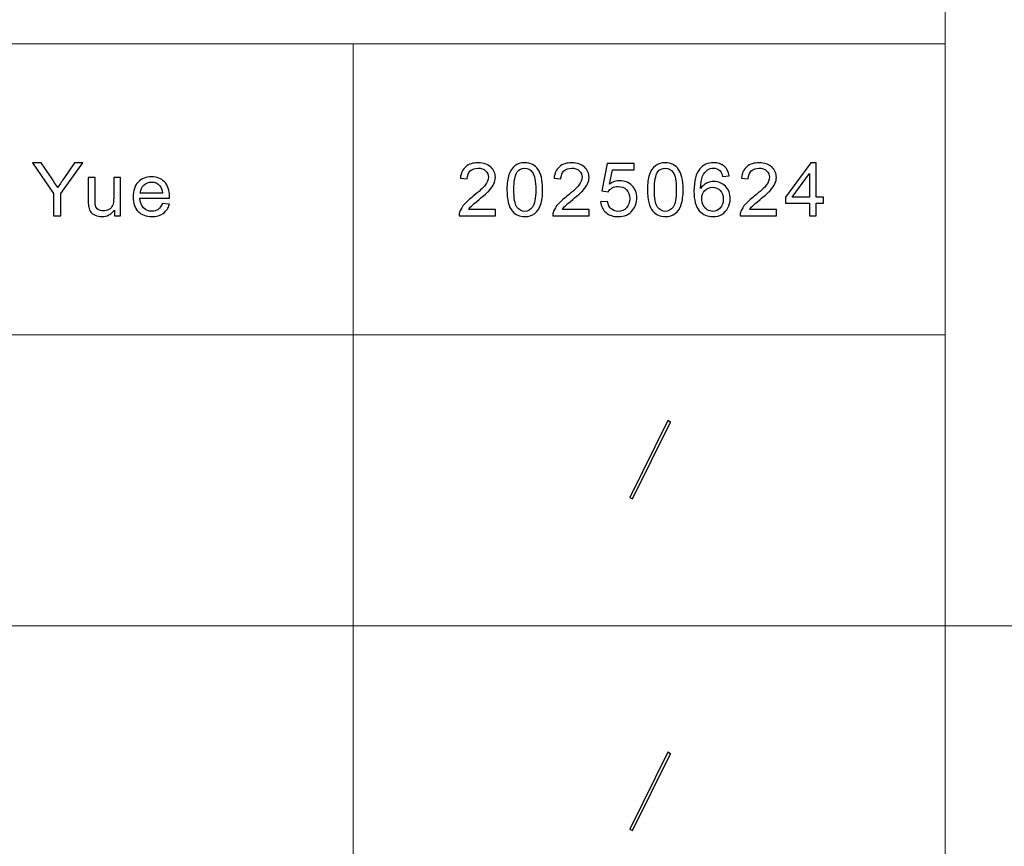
# Model space of a CAD drawing. Header units: millimetres. Extents: x -594 to 595, y -419 to 422.
# Tile 101 of 124: x 322 to 389, y -368 to -312. Entities that reach past the tile are written whole.
import ezdxf

# ---------------------------------------------------------------- set-up
doc = ezdxf.new("R2010")
doc.units = ezdxf.units.MM
doc.header["$MEASUREMENT"] = 0
doc.layers.add('layer 1', color=7, linetype='Continuous')

msp = doc.modelspace()

# ---------------------------------------------------------------- linework, layer by layer
at = {"layer": 'layer 1', "color": 5, "lineweight": 9}
for points in [[(384.7014, -254.9936), (384.7014, -254.9936), (384.7014, -392.7155), (384.7014, -392.7155)], [(384.7014, -353.3664), (384.7014, -353.3664), (568.1284, -353.3664), (568.1284, -353.3664)]]:
    msp.add_open_spline(points, degree=3, dxfattribs=at)
at = {"layer": 'layer 1', "lineweight": 9}
for points in [[(170.7034, -314.0173), (170.7034, -314.0173), (384.7014, -314.0173), (384.7014, -314.0173)], [(344.6773, -314.0173), (344.6773, -314.0173), (344.6773, -373.0409), (344.6773, -373.0409)], [(170.7034, -333.6918), (170.7034, -333.6918), (384.7014, -333.6918), (384.7014, -333.6918)], [(151.5964, -353.3664), (151.5964, -353.3664), (384.7014, -353.3664), (384.7014, -353.3664)]]:
    msp.add_open_spline(points, degree=3, dxfattribs=at)
at = {"layer": 'layer 1', "color": 250}
for points, knots in [([(324.4367, -325.6351), (324.4367, -325.6351), (324.4367, -324.123), (324.4367, -324.123), (324.4367, -324.123), (324.4367, -324.123), (323.0081, -322.0659), (323.0081, -322.0659), (323.0081, -322.0659), (323.0081, -322.0659), (323.5982, -322.0659), (323.5982, -322.0659), (323.5982, -322.0659), (323.5982, -322.0659), (324.3306, -323.146), (324.3306, -323.146), (324.3306, -323.146), (324.4668, -323.3462), (324.5937, -323.5464), (324.7093, -323.7467), (324.7093, -323.7467), (324.8222, -323.5597), (324.9594, -323.3504), (325.119, -323.1177), (325.119, -323.1177), (325.119, -323.1177), (325.8368, -322.0659), (325.8368, -322.0659), (325.8368, -322.0659), (325.8368, -322.0659), (326.4087, -322.0659), (326.4087, -322.0659), (326.4087, -322.0659), (326.4087, -322.0659), (324.9284, -324.123), (324.9284, -324.123), (324.9284, -324.123), (324.9284, -324.123), (324.9284, -325.6351), (324.9284, -325.6351), (324.9284, -325.6351), (324.9284, -325.6351), (324.4367, -325.6351), (324.4367, -325.6351)], [0, 0, 0, 0, 0.0833333, 0.0833333, 0.0833333, 0.0833333, 0.1666667, 0.1666667, 0.1666667, 0.1666667, 0.25, 0.25, 0.25, 0.25, 0.3333333, 0.3333333, 0.3333333, 0.3333333, 0.4166667, 0.4166667, 0.4166667, 0.4166667, 0.5, 0.5, 0.5, 0.5, 0.5833333, 0.5833333, 0.5833333, 0.5833333, 0.6666667, 0.6666667, 0.6666667, 0.6666667, 0.75, 0.75, 0.75, 0.75, 0.8333333, 0.8333333, 0.8333333, 0.8333333, 1, 1, 1, 1]), ([(354.3015, -325.2164), (354.3015, -325.2164), (354.3015, -325.6351), (354.3015, -325.6351), (354.3015, -325.6351), (354.3015, -325.6351), (351.8482, -325.6351), (351.8482, -325.6351), (351.8482, -325.6351), (351.8447, -325.5296), (351.8629, -325.4282), (351.9017, -325.3302), (351.9017, -325.3302), (351.9646, -325.1698), (352.0655, -325.0112), (352.2045, -324.8558), (352.2045, -324.8558), (352.3434, -324.7004), (352.5417, -324.521), (352.7997, -324.3174), (352.7997, -324.3174), (353.2008, -323.9992), (353.4734, -323.7475), (353.6157, -323.5614), (353.6157, -323.5614), (353.7589, -323.3753), (353.8305, -323.1991), (353.8305, -323.033), (353.8305, -323.033), (353.8305, -322.8593), (353.7659, -322.7131), (353.6364, -322.5935), (353.6364, -322.5935), (353.507, -322.4747), (353.338, -322.4149), (353.1301, -322.4149), (353.1301, -322.4149), (352.9101, -322.4149), (352.7341, -322.478), (352.6021, -322.6043), (352.6021, -322.6043), (352.4702, -322.7297), (352.4037, -322.9042), (352.4019, -323.1277), (352.4019, -323.1277), (352.4019, -323.1277), (351.9362, -323.0828), (351.9362, -323.0828), (351.9362, -323.0828), (351.968, -322.7472), (352.0889, -322.4913), (352.2976, -322.3152), (352.2976, -322.3152), (352.5072, -322.139), (352.7876, -322.051), (353.1404, -322.051), (353.1404, -322.051), (353.4958, -322.051), (353.7779, -322.1457), (353.9849, -322.3359), (353.9849, -322.3359), (354.1928, -322.5262), (354.2963, -322.7621), (354.2963, -323.043), (354.2963, -323.043), (354.2963, -323.1859), (354.2661, -323.3263), (354.205, -323.4642), (354.205, -323.4642), (354.1445, -323.6029), (354.0436, -323.7483), (353.903, -323.9012), (353.903, -323.9012), (353.7615, -324.0532), (353.5278, -324.2634), (353.2016, -324.5293), (353.2016, -324.5293), (352.9282, -324.7503), (352.7523, -324.8998), (352.6746, -324.9788), (352.6746, -324.9788), (352.5969, -325.0577), (352.5331, -325.1366), (352.4822, -325.2164), (352.4822, -325.2164), (352.4822, -325.2164), (354.3015, -325.2164), (354.3015, -325.2164)], [0, 0, 0, 0, 0.0434783, 0.0434783, 0.0434783, 0.0434783, 0.0869565, 0.0869565, 0.0869565, 0.0869565, 0.1304348, 0.1304348, 0.1304348, 0.1304348, 0.173913, 0.173913, 0.173913, 0.173913, 0.2173913, 0.2173913, 0.2173913, 0.2173913, 0.2608696, 0.2608696, 0.2608696, 0.2608696, 0.3043478, 0.3043478, 0.3043478, 0.3043478, 0.3478261, 0.3478261, 0.3478261, 0.3478261, 0.3913043, 0.3913043, 0.3913043, 0.3913043, 0.4347826, 0.4347826, 0.4347826, 0.4347826, 0.4782609, 0.4782609, 0.4782609, 0.4782609, 0.5217391, 0.5217391, 0.5217391, 0.5217391, 0.5652174, 0.5652174, 0.5652174, 0.5652174, 0.6086957, 0.6086957, 0.6086957, 0.6086957, 0.6521739, 0.6521739, 0.6521739, 0.6521739, 0.6956522, 0.6956522, 0.6956522, 0.6956522, 0.7391304, 0.7391304, 0.7391304, 0.7391304, 0.7826087, 0.7826087, 0.7826087, 0.7826087, 0.826087, 0.826087, 0.826087, 0.826087, 0.8695652, 0.8695652, 0.8695652, 0.8695652, 0.9130435, 0.9130435, 0.9130435, 0.9130435, 1, 1, 1, 1]), ([(355.0817, -323.8738), (355.0817, -323.4525), (355.1266, -323.1119), (355.2163, -322.8544), (355.2163, -322.8544), (355.3068, -322.596), (355.4405, -322.3974), (355.6182, -322.2587), (355.6182, -322.2587), (355.7951, -322.1199), (356.0185, -322.051), (356.2876, -322.051), (356.2876, -322.051), (356.486, -322.051), (356.6603, -322.0892), (356.8113, -322.1664), (356.8113, -322.1664), (356.9613, -322.2437), (357.0856, -322.355), (357.1822, -322.5004), (357.1822, -322.5004), (357.2788, -322.645), (357.3547, -322.822), (357.4099, -323.0305), (357.4099, -323.0305), (357.4659, -323.239), (357.4936, -323.5207), (357.4936, -323.8738), (357.4936, -323.8738), (357.4936, -324.2925), (357.4487, -324.6315), (357.3599, -324.889), (357.3599, -324.889), (357.2711, -325.1474), (357.1373, -325.346), (356.9597, -325.4856), (356.9597, -325.4856), (356.7827, -325.6251), (356.5585, -325.6949), (356.2876, -325.6949), (356.2876, -325.6949), (355.9313, -325.6949), (355.651, -325.5728), (355.4474, -325.3277), (355.4474, -325.3277), (355.2033, -325.0286), (355.0817, -324.5442), (355.0817, -323.8738)], [0, 0, 0, 0, 0.0769231, 0.0769231, 0.0769231, 0.0769231, 0.1538462, 0.1538462, 0.1538462, 0.1538462, 0.2307692, 0.2307692, 0.2307692, 0.2307692, 0.3076923, 0.3076923, 0.3076923, 0.3076923, 0.3846154, 0.3846154, 0.3846154, 0.3846154, 0.4615385, 0.4615385, 0.4615385, 0.4615385, 0.5384615, 0.5384615, 0.5384615, 0.5384615, 0.6153846, 0.6153846, 0.6153846, 0.6153846, 0.6923077, 0.6923077, 0.6923077, 0.6923077, 0.7692308, 0.7692308, 0.7692308, 0.7692308, 0.8461538, 0.8461538, 0.8461538, 0.8461538, 1, 1, 1, 1]), ([(360.6339, -325.2164), (360.6339, -325.2164), (360.6339, -325.6351), (360.6339, -325.6351), (360.6339, -325.6351), (360.6339, -325.6351), (358.1806, -325.6351), (358.1806, -325.6351), (358.1806, -325.6351), (358.1771, -325.5296), (358.1952, -325.4282), (358.2341, -325.3302), (358.2341, -325.3302), (358.297, -325.1698), (358.3979, -325.0112), (358.5368, -324.8558), (358.5368, -324.8558), (358.6758, -324.7004), (358.8741, -324.521), (359.1321, -324.3174), (359.1321, -324.3174), (359.5332, -323.9992), (359.8058, -323.7475), (359.9481, -323.5614), (359.9481, -323.5614), (360.0913, -323.3753), (360.1629, -323.1991), (360.1629, -323.033), (360.1629, -323.033), (360.1629, -322.8593), (360.0982, -322.7131), (359.9688, -322.5935), (359.9688, -322.5935), (359.8394, -322.4747), (359.6704, -322.4149), (359.4625, -322.4149), (359.4625, -322.4149), (359.2425, -322.4149), (359.0665, -322.478), (358.9345, -322.6043), (358.9345, -322.6043), (358.8025, -322.7297), (358.7361, -322.9042), (358.7343, -323.1277), (358.7343, -323.1277), (358.7343, -323.1277), (358.2686, -323.0828), (358.2686, -323.0828), (358.2686, -323.0828), (358.3004, -322.7472), (358.4213, -322.4913), (358.63, -322.3152), (358.63, -322.3152), (358.8396, -322.139), (359.12, -322.051), (359.4728, -322.051), (359.4728, -322.051), (359.8282, -322.051), (360.1103, -322.1457), (360.3173, -322.3359), (360.3173, -322.3359), (360.5252, -322.5262), (360.6287, -322.7621), (360.6287, -323.043), (360.6287, -323.043), (360.6287, -323.1859), (360.5985, -323.3263), (360.5373, -323.4642), (360.5373, -323.4642), (360.4769, -323.6029), (360.376, -323.7483), (360.2354, -323.9012), (360.2354, -323.9012), (360.0939, -324.0532), (359.8602, -324.2634), (359.534, -324.5293), (359.534, -324.5293), (359.2605, -324.7503), (359.0847, -324.8998), (359.007, -324.9788), (359.007, -324.9788), (358.9293, -325.0577), (358.8655, -325.1366), (358.8146, -325.2164), (358.8146, -325.2164), (358.8146, -325.2164), (360.6339, -325.2164), (360.6339, -325.2164)], [0, 0, 0, 0, 0.0434783, 0.0434783, 0.0434783, 0.0434783, 0.0869565, 0.0869565, 0.0869565, 0.0869565, 0.1304348, 0.1304348, 0.1304348, 0.1304348, 0.173913, 0.173913, 0.173913, 0.173913, 0.2173913, 0.2173913, 0.2173913, 0.2173913, 0.2608696, 0.2608696, 0.2608696, 0.2608696, 0.3043478, 0.3043478, 0.3043478, 0.3043478, 0.3478261, 0.3478261, 0.3478261, 0.3478261, 0.3913043, 0.3913043, 0.3913043, 0.3913043, 0.4347826, 0.4347826, 0.4347826, 0.4347826, 0.4782609, 0.4782609, 0.4782609, 0.4782609, 0.5217391, 0.5217391, 0.5217391, 0.5217391, 0.5652174, 0.5652174, 0.5652174, 0.5652174, 0.6086957, 0.6086957, 0.6086957, 0.6086957, 0.6521739, 0.6521739, 0.6521739, 0.6521739, 0.6956522, 0.6956522, 0.6956522, 0.6956522, 0.7391304, 0.7391304, 0.7391304, 0.7391304, 0.7826087, 0.7826087, 0.7826087, 0.7826087, 0.826087, 0.826087, 0.826087, 0.826087, 0.8695652, 0.8695652, 0.8695652, 0.8695652, 0.9130435, 0.9130435, 0.9130435, 0.9130435, 1, 1, 1, 1]), ([(361.4141, -324.6979), (361.4141, -324.6979), (361.8902, -324.663), (361.8902, -324.663), (361.8902, -324.663), (361.9255, -324.8865), (362.0076, -325.0544), (362.1352, -325.1674), (362.1352, -325.1674), (362.2629, -325.2795), (362.4191, -325.336), (362.6027, -325.336), (362.6027, -325.336), (362.8245, -325.336), (363.0099, -325.2562), (363.1609, -325.0976), (363.1609, -325.0976), (363.311, -324.938), (363.386, -324.727), (363.386, -324.4645), (363.386, -324.4645), (363.386, -324.2144), (363.3145, -324.0175), (363.1704, -323.8729), (363.1704, -323.8729), (363.0264, -323.7284), (362.8357, -323.6561), (362.5985, -323.6561), (362.5985, -323.6561), (362.4509, -323.6561), (362.319, -323.6885), (362.2016, -323.7533), (362.2016, -323.7533), (362.0851, -323.8181), (361.9938, -323.902), (361.9265, -324.005), (361.9265, -324.005), (361.9265, -324.005), (361.4968, -323.9452), (361.4968, -323.9452), (361.4968, -323.9452), (361.4968, -323.9452), (361.854, -322.1108), (361.854, -322.1108), (361.854, -322.1108), (361.854, -322.1108), (363.6914, -322.1108), (363.6914, -322.1108), (363.6914, -322.1108), (363.6914, -322.1108), (363.6914, -322.5295), (363.6914, -322.5295), (363.6914, -322.5295), (363.6914, -322.5295), (362.2172, -322.5295), (362.2172, -322.5295), (362.2172, -322.5295), (362.2172, -322.5295), (362.0196, -323.4924), (362.0196, -323.4924), (362.0196, -323.4924), (362.2413, -323.342), (362.4742, -323.2673), (362.7175, -323.2673), (362.7175, -323.2673), (363.0402, -323.2673), (363.3127, -323.3753), (363.5344, -323.5913), (363.5344, -323.5913), (363.7561, -323.8073), (363.8674, -324.0848), (363.8674, -324.4238), (363.8674, -324.4238), (363.8674, -324.747), (363.7699, -325.0261), (363.575, -325.2612), (363.575, -325.2612), (363.3377, -325.5504), (363.0134, -325.6949), (362.6027, -325.6949), (362.6027, -325.6949), (362.2663, -325.6949), (361.992, -325.6035), (361.7789, -325.4216), (361.7789, -325.4216), (361.5659, -325.2396), (361.4442, -324.9987), (361.4141, -324.6979)], [0, 0, 0, 0, 0.0434783, 0.0434783, 0.0434783, 0.0434783, 0.0869565, 0.0869565, 0.0869565, 0.0869565, 0.1304348, 0.1304348, 0.1304348, 0.1304348, 0.173913, 0.173913, 0.173913, 0.173913, 0.2173913, 0.2173913, 0.2173913, 0.2173913, 0.2608696, 0.2608696, 0.2608696, 0.2608696, 0.3043478, 0.3043478, 0.3043478, 0.3043478, 0.3478261, 0.3478261, 0.3478261, 0.3478261, 0.3913043, 0.3913043, 0.3913043, 0.3913043, 0.4347826, 0.4347826, 0.4347826, 0.4347826, 0.4782609, 0.4782609, 0.4782609, 0.4782609, 0.5217391, 0.5217391, 0.5217391, 0.5217391, 0.5652174, 0.5652174, 0.5652174, 0.5652174, 0.6086957, 0.6086957, 0.6086957, 0.6086957, 0.6521739, 0.6521739, 0.6521739, 0.6521739, 0.6956522, 0.6956522, 0.6956522, 0.6956522, 0.7391304, 0.7391304, 0.7391304, 0.7391304, 0.7826087, 0.7826087, 0.7826087, 0.7826087, 0.826087, 0.826087, 0.826087, 0.826087, 0.8695652, 0.8695652, 0.8695652, 0.8695652, 0.9130435, 0.9130435, 0.9130435, 0.9130435, 1, 1, 1, 1]), ([(364.5803, -323.8738), (364.5803, -323.4525), (364.6251, -323.1119), (364.7148, -322.8544), (364.7148, -322.8544), (364.8054, -322.596), (364.9391, -322.3974), (365.1168, -322.2587), (365.1168, -322.2587), (365.2937, -322.1199), (365.517, -322.051), (365.7862, -322.051), (365.7862, -322.051), (365.9846, -322.051), (366.1589, -322.0892), (366.3099, -322.1664), (366.3099, -322.1664), (366.4599, -322.2437), (366.5842, -322.355), (366.6808, -322.5004), (366.6808, -322.5004), (366.7774, -322.645), (366.8533, -322.822), (366.9085, -323.0305), (366.9085, -323.0305), (366.9645, -323.239), (366.9921, -323.5207), (366.9921, -323.8738), (366.9921, -323.8738), (366.9921, -324.2925), (366.9473, -324.6315), (366.8585, -324.889), (366.8585, -324.889), (366.7696, -325.1474), (366.6359, -325.346), (366.4582, -325.4856), (366.4582, -325.4856), (366.2813, -325.6251), (366.057, -325.6949), (365.7862, -325.6949), (365.7862, -325.6949), (365.4299, -325.6949), (365.1496, -325.5728), (364.946, -325.3277), (364.946, -325.3277), (364.7019, -325.0286), (364.5803, -324.5442), (364.5803, -323.8738)], [0, 0, 0, 0, 0.0769231, 0.0769231, 0.0769231, 0.0769231, 0.1538462, 0.1538462, 0.1538462, 0.1538462, 0.2307692, 0.2307692, 0.2307692, 0.2307692, 0.3076923, 0.3076923, 0.3076923, 0.3076923, 0.3846154, 0.3846154, 0.3846154, 0.3846154, 0.4615385, 0.4615385, 0.4615385, 0.4615385, 0.5384615, 0.5384615, 0.5384615, 0.5384615, 0.6153846, 0.6153846, 0.6153846, 0.6153846, 0.6923077, 0.6923077, 0.6923077, 0.6923077, 0.7692308, 0.7692308, 0.7692308, 0.7692308, 0.8461538, 0.8461538, 0.8461538, 0.8461538, 1, 1, 1, 1]), ([(370.1118, -322.9383), (370.1118, -322.9383), (369.6615, -322.9732), (369.6615, -322.9732), (369.6615, -322.9732), (369.6209, -322.8012), (369.5632, -322.6757), (369.4881, -322.5976), (369.4881, -322.5976), (369.3648, -322.4722), (369.212, -322.4099), (369.0309, -322.4099), (369.0309, -322.4099), (368.8851, -322.4099), (368.7557, -322.4489), (368.6444, -322.527), (368.6444, -322.527), (368.5012, -322.6275), (368.3891, -322.7738), (368.3054, -322.9665), (368.3054, -322.9665), (368.2226, -323.1601), (368.1794, -323.4351), (368.176, -323.7915), (368.176, -323.7915), (368.2856, -323.6312), (368.4201, -323.5115), (368.5789, -323.4343), (368.5789, -323.4343), (368.7376, -323.3562), (368.9032, -323.3171), (369.0775, -323.3171), (369.0775, -323.3171), (369.3812, -323.3171), (369.6399, -323.4251), (369.8539, -323.6403), (369.8539, -323.6403), (370.067, -323.8555), (370.1739, -324.133), (370.1739, -324.4744), (370.1739, -324.4744), (370.1739, -324.6988), (370.1239, -324.9065), (370.0238, -325.0992), (370.0238, -325.0992), (369.9228, -325.292), (369.7857, -325.439), (369.6097, -325.5412), (369.6097, -325.5412), (369.4346, -325.6434), (369.2354, -325.6949), (369.0128, -325.6949), (369.0128, -325.6949), (368.6341, -325.6949), (368.3244, -325.5603), (368.0845, -325.292), (368.0845, -325.292), (367.8456, -325.0236), (367.7257, -324.5808), (367.7257, -323.9643), (367.7257, -323.9643), (367.7257, -323.2747), (367.8586, -322.7729), (368.1234, -322.4597), (368.1234, -322.4597), (368.3546, -322.1872), (368.666, -322.051), (369.0585, -322.051), (369.0585, -322.051), (369.3501, -322.051), (369.5899, -322.1299), (369.7762, -322.2869), (369.7762, -322.2869), (369.9625, -322.4439), (370.0746, -322.6608), (370.1118, -322.9383)], [0, 0, 0, 0, 0.05, 0.05, 0.05, 0.05, 0.1, 0.1, 0.1, 0.1, 0.15, 0.15, 0.15, 0.15, 0.2, 0.2, 0.2, 0.2, 0.25, 0.25, 0.25, 0.25, 0.3, 0.3, 0.3, 0.3, 0.35, 0.35, 0.35, 0.35, 0.4, 0.4, 0.4, 0.4, 0.45, 0.45, 0.45, 0.45, 0.5, 0.5, 0.5, 0.5, 0.55, 0.55, 0.55, 0.55, 0.6, 0.6, 0.6, 0.6, 0.65, 0.65, 0.65, 0.65, 0.7, 0.7, 0.7, 0.7, 0.75, 0.75, 0.75, 0.75, 0.8, 0.8, 0.8, 0.8, 0.85, 0.85, 0.85, 0.85, 0.9, 0.9, 0.9, 0.9, 1, 1, 1, 1]), ([(373.2987, -325.2164), (373.2987, -325.2164), (373.2987, -325.6351), (373.2987, -325.6351), (373.2987, -325.6351), (373.2987, -325.6351), (370.8454, -325.6351), (370.8454, -325.6351), (370.8454, -325.6351), (370.8418, -325.5296), (370.86, -325.4282), (370.8988, -325.3302), (370.8988, -325.3302), (370.9618, -325.1698), (371.0627, -325.0112), (371.2016, -324.8558), (371.2016, -324.8558), (371.3405, -324.7004), (371.5389, -324.521), (371.7969, -324.3174), (371.7969, -324.3174), (372.198, -323.9992), (372.4705, -323.7475), (372.6129, -323.5614), (372.6129, -323.5614), (372.7561, -323.3753), (372.8277, -323.1991), (372.8277, -323.033), (372.8277, -323.033), (372.8277, -322.8593), (372.763, -322.7131), (372.6335, -322.5935), (372.6335, -322.5935), (372.5042, -322.4747), (372.3351, -322.4149), (372.1273, -322.4149), (372.1273, -322.4149), (371.9072, -322.4149), (371.7313, -322.478), (371.5993, -322.6043), (371.5993, -322.6043), (371.4673, -322.7297), (371.4009, -322.9042), (371.3991, -323.1277), (371.3991, -323.1277), (371.3991, -323.1277), (370.9333, -323.0828), (370.9333, -323.0828), (370.9333, -323.0828), (370.9652, -322.7472), (371.0861, -322.4913), (371.2948, -322.3152), (371.2948, -322.3152), (371.5044, -322.139), (371.7847, -322.051), (372.1375, -322.051), (372.1375, -322.051), (372.4929, -322.051), (372.7751, -322.1457), (372.9821, -322.3359), (372.9821, -322.3359), (373.19, -322.5262), (373.2935, -322.7621), (373.2935, -323.043), (373.2935, -323.043), (373.2935, -323.1859), (373.2633, -323.3263), (373.2021, -323.4642), (373.2021, -323.4642), (373.1417, -323.6029), (373.0408, -323.7483), (372.9002, -323.9012), (372.9002, -323.9012), (372.7587, -324.0532), (372.5249, -324.2634), (372.1988, -324.5293), (372.1988, -324.5293), (371.9253, -324.7503), (371.7494, -324.8998), (371.6718, -324.9788), (371.6718, -324.9788), (371.5941, -325.0577), (371.5302, -325.1366), (371.4794, -325.2164), (371.4794, -325.2164), (371.4794, -325.2164), (373.2987, -325.2164), (373.2987, -325.2164)], [0, 0, 0, 0, 0.0434783, 0.0434783, 0.0434783, 0.0434783, 0.0869565, 0.0869565, 0.0869565, 0.0869565, 0.1304348, 0.1304348, 0.1304348, 0.1304348, 0.173913, 0.173913, 0.173913, 0.173913, 0.2173913, 0.2173913, 0.2173913, 0.2173913, 0.2608696, 0.2608696, 0.2608696, 0.2608696, 0.3043478, 0.3043478, 0.3043478, 0.3043478, 0.3478261, 0.3478261, 0.3478261, 0.3478261, 0.3913043, 0.3913043, 0.3913043, 0.3913043, 0.4347826, 0.4347826, 0.4347826, 0.4347826, 0.4782609, 0.4782609, 0.4782609, 0.4782609, 0.5217391, 0.5217391, 0.5217391, 0.5217391, 0.5652174, 0.5652174, 0.5652174, 0.5652174, 0.6086957, 0.6086957, 0.6086957, 0.6086957, 0.6521739, 0.6521739, 0.6521739, 0.6521739, 0.6956522, 0.6956522, 0.6956522, 0.6956522, 0.7391304, 0.7391304, 0.7391304, 0.7391304, 0.7826087, 0.7826087, 0.7826087, 0.7826087, 0.826087, 0.826087, 0.826087, 0.826087, 0.8695652, 0.8695652, 0.8695652, 0.8695652, 0.9130435, 0.9130435, 0.9130435, 0.9130435, 1, 1, 1, 1]), ([(375.5332, -325.6351), (375.5332, -325.6351), (375.5332, -324.7827), (375.5332, -324.7827), (375.5332, -324.7827), (375.5332, -324.7827), (373.9235, -324.7827), (373.9235, -324.7827), (373.9235, -324.7827), (373.9235, -324.7827), (373.9235, -324.3789), (373.9235, -324.3789), (373.9235, -324.3789), (373.9235, -324.3789), (375.6161, -322.0659), (375.6161, -322.0659), (375.6161, -322.0659), (375.6161, -322.0659), (375.9887, -322.0659), (375.9887, -322.0659), (375.9887, -322.0659), (375.9887, -322.0659), (375.9887, -324.3789), (375.9887, -324.3789), (375.9887, -324.3789), (375.9887, -324.3789), (376.4907, -324.3789), (376.4907, -324.3789), (376.4907, -324.3789), (376.4907, -324.3789), (376.4907, -324.7827), (376.4907, -324.7827), (376.4907, -324.7827), (376.4907, -324.7827), (375.9887, -324.7827), (375.9887, -324.7827), (375.9887, -324.7827), (375.9887, -324.7827), (375.9887, -325.6351), (375.9887, -325.6351), (375.9887, -325.6351), (375.9887, -325.6351), (375.5332, -325.6351), (375.5332, -325.6351)], [0, 0, 0, 0, 0.0833333, 0.0833333, 0.0833333, 0.0833333, 0.1666667, 0.1666667, 0.1666667, 0.1666667, 0.25, 0.25, 0.25, 0.25, 0.3333333, 0.3333333, 0.3333333, 0.3333333, 0.4166667, 0.4166667, 0.4166667, 0.4166667, 0.5, 0.5, 0.5, 0.5, 0.5833333, 0.5833333, 0.5833333, 0.5833333, 0.6666667, 0.6666667, 0.6666667, 0.6666667, 0.75, 0.75, 0.75, 0.75, 0.8333333, 0.8333333, 0.8333333, 0.8333333, 1, 1, 1, 1]), ([(355.5475, -323.8754), (355.5475, -324.4628), (355.6182, -324.8533), (355.7605, -325.0461), (355.7605, -325.0461), (355.9029, -325.2396), (356.0789, -325.336), (356.2876, -325.336), (356.2876, -325.336), (356.4964, -325.336), (356.6724, -325.2388), (356.8147, -325.0452), (356.8147, -325.0452), (356.9571, -324.8508), (357.0278, -324.4612), (357.0278, -323.8754), (357.0278, -323.8754), (357.0278, -323.288), (356.9571, -322.8976), (356.8147, -322.7048), (356.8147, -322.7048), (356.6732, -322.5112), (356.4956, -322.4149), (356.2825, -322.4149), (356.2825, -322.4149), (356.0737, -322.4149), (355.9063, -322.5004), (355.7813, -322.6707), (355.7813, -322.6707), (355.6251, -322.8876), (355.5475, -323.2897), (355.5475, -323.8754)], [0, 0, 0, 0, 0.1111111, 0.1111111, 0.1111111, 0.1111111, 0.2222222, 0.2222222, 0.2222222, 0.2222222, 0.3333333, 0.3333333, 0.3333333, 0.3333333, 0.4444444, 0.4444444, 0.4444444, 0.4444444, 0.5555556, 0.5555556, 0.5555556, 0.5555556, 0.6666667, 0.6666667, 0.6666667, 0.6666667, 0.7777778, 0.7777778, 0.7777778, 0.7777778, 1, 1, 1, 1]), ([(365.0461, -323.8754), (365.0461, -324.4628), (365.1168, -324.8533), (365.2591, -325.0461), (365.2591, -325.0461), (365.4015, -325.2396), (365.5775, -325.336), (365.7862, -325.336), (365.7862, -325.336), (365.995, -325.336), (366.1709, -325.2388), (366.3133, -325.0452), (366.3133, -325.0452), (366.4557, -324.8508), (366.5264, -324.4612), (366.5264, -323.8754), (366.5264, -323.8754), (366.5264, -323.288), (366.4557, -322.8976), (366.3133, -322.7048), (366.3133, -322.7048), (366.1718, -322.5112), (365.9941, -322.4149), (365.7811, -322.4149), (365.7811, -322.4149), (365.5723, -322.4149), (365.4049, -322.5004), (365.2799, -322.6707), (365.2799, -322.6707), (365.1237, -322.8876), (365.0461, -323.2897), (365.0461, -323.8754)], [0, 0, 0, 0, 0.1111111, 0.1111111, 0.1111111, 0.1111111, 0.2222222, 0.2222222, 0.2222222, 0.2222222, 0.3333333, 0.3333333, 0.3333333, 0.3333333, 0.4444444, 0.4444444, 0.4444444, 0.4444444, 0.5555556, 0.5555556, 0.5555556, 0.5555556, 0.6666667, 0.6666667, 0.6666667, 0.6666667, 0.7777778, 0.7777778, 0.7777778, 0.7777778, 1, 1, 1, 1]), ([(375.5332, -324.3789), (375.5332, -324.3789), (375.5332, -322.7729), (375.5332, -322.7729), (375.5332, -322.7729), (375.5332, -322.7729), (374.3712, -324.3789), (374.3712, -324.3789), (374.3712, -324.3789), (374.3712, -324.3789), (375.5332, -324.3789), (375.5332, -324.3789)], [0, 0, 0, 0, 0.25, 0.25, 0.25, 0.25, 0.5, 0.5, 0.5, 0.5, 1, 1, 1, 1]), ([(328.544, -325.6351), (328.544, -325.6351), (328.544, -325.2504), (328.544, -325.2504), (328.544, -325.2504), (328.3352, -325.5437), (328.0523, -325.6899), (327.6943, -325.6899), (327.6943, -325.6899), (327.5365, -325.6899), (327.3889, -325.6609), (327.2518, -325.6027), (327.2518, -325.6027), (327.1146, -325.5437), (327.0129, -325.4706), (326.9464, -325.3825), (326.9464, -325.3825), (326.88, -325.2936), (326.8334, -325.1856), (326.8066, -325.0577), (326.8066, -325.0577), (326.7886, -324.9713), (326.779, -324.835), (326.779, -324.6489), (326.779, -324.6489), (326.779, -324.6489), (326.779, -323.0479), (326.779, -323.0479), (326.779, -323.0479), (326.779, -323.0479), (327.2345, -323.0479), (327.2345, -323.0479), (327.2345, -323.0479), (327.2345, -323.0479), (327.2345, -324.4794), (327.2345, -324.4794), (327.2345, -324.4794), (327.2345, -324.7079), (327.244, -324.8624), (327.2621, -324.9414), (327.2621, -324.9414), (327.2906, -325.0569), (327.351, -325.1466), (327.4442, -325.2122), (327.4442, -325.2122), (327.5365, -325.2778), (327.6504, -325.3111), (327.7866, -325.3111), (327.7866, -325.3111), (327.9229, -325.3111), (328.0506, -325.2778), (328.1696, -325.2106), (328.1696, -325.2106), (328.2887, -325.1433), (328.3732, -325.051), (328.4233, -324.9356), (328.4233, -324.9356), (328.4724, -324.8201), (328.4974, -324.6514), (328.4974, -324.4312), (328.4974, -324.4312), (328.4974, -324.4312), (328.4974, -323.0479), (328.4974, -323.0479), (328.4974, -323.0479), (328.4974, -323.0479), (328.9529, -323.0479), (328.9529, -323.0479), (328.9529, -323.0479), (328.9529, -323.0479), (328.9529, -325.6351), (328.9529, -325.6351), (328.9529, -325.6351), (328.9529, -325.6351), (328.544, -325.6351), (328.544, -325.6351)], [0, 0, 0, 0, 0.05, 0.05, 0.05, 0.05, 0.1, 0.1, 0.1, 0.1, 0.15, 0.15, 0.15, 0.15, 0.2, 0.2, 0.2, 0.2, 0.25, 0.25, 0.25, 0.25, 0.3, 0.3, 0.3, 0.3, 0.35, 0.35, 0.35, 0.35, 0.4, 0.4, 0.4, 0.4, 0.45, 0.45, 0.45, 0.45, 0.5, 0.5, 0.5, 0.5, 0.55, 0.55, 0.55, 0.55, 0.6, 0.6, 0.6, 0.6, 0.65, 0.65, 0.65, 0.65, 0.7, 0.7, 0.7, 0.7, 0.75, 0.75, 0.75, 0.75, 0.8, 0.8, 0.8, 0.8, 0.85, 0.85, 0.85, 0.85, 0.9, 0.9, 0.9, 0.9, 1, 1, 1, 1]), ([(331.7879, -324.7976), (331.7879, -324.7976), (332.2589, -324.8575), (332.2589, -324.8575), (332.2589, -324.8575), (332.1856, -325.1208), (332.0484, -325.326), (331.8482, -325.4714), (331.8482, -325.4714), (331.6481, -325.6168), (331.3927, -325.6899), (331.0813, -325.6899), (331.0813, -325.6899), (330.6897, -325.6899), (330.3791, -325.5736), (330.1497, -325.341), (330.1497, -325.341), (329.9202, -325.1092), (329.8055, -324.7827), (329.8055, -324.3631), (329.8055, -324.3631), (329.8055, -323.9294), (329.9211, -323.5921), (330.1532, -323.3528), (330.1532, -323.3528), (330.3853, -323.1127), (330.6863, -322.9931), (331.0563, -322.9931), (331.0563, -322.9931), (331.4143, -322.9931), (331.7068, -323.1102), (331.9337, -323.3454), (331.9337, -323.3454), (332.1605, -323.5805), (332.2743, -323.9112), (332.2743, -324.3374), (332.2743, -324.3374), (332.2743, -324.3631), (332.2735, -324.4022), (332.2717, -324.4537), (332.2717, -324.4537), (332.2717, -324.4537), (330.2714, -324.4537), (330.2714, -324.4537), (330.2714, -324.4537), (330.2886, -324.737), (330.3714, -324.9547), (330.5215, -325.105), (330.5215, -325.105), (330.6708, -325.2554), (330.8579, -325.331), (331.0813, -325.331), (331.0813, -325.331), (331.2479, -325.331), (331.3902, -325.2886), (331.5074, -325.2039), (331.5074, -325.2039), (331.6257, -325.1192), (331.7188, -324.9837), (331.7879, -324.7976)], [0, 0, 0, 0, 0.0625, 0.0625, 0.0625, 0.0625, 0.125, 0.125, 0.125, 0.125, 0.1875, 0.1875, 0.1875, 0.1875, 0.25, 0.25, 0.25, 0.25, 0.3125, 0.3125, 0.3125, 0.3125, 0.375, 0.375, 0.375, 0.375, 0.4375, 0.4375, 0.4375, 0.4375, 0.5, 0.5, 0.5, 0.5, 0.5625, 0.5625, 0.5625, 0.5625, 0.625, 0.625, 0.625, 0.625, 0.6875, 0.6875, 0.6875, 0.6875, 0.75, 0.75, 0.75, 0.75, 0.8125, 0.8125, 0.8125, 0.8125, 0.875, 0.875, 0.875, 0.875, 1, 1, 1, 1]), ([(330.2972, -324.0948), (330.2972, -324.0948), (331.793, -324.0948), (331.793, -324.0948), (331.793, -324.0948), (331.7731, -323.8771), (331.7154, -323.7143), (331.6213, -323.6054), (331.6213, -323.6054), (331.4773, -323.4368), (331.2892, -323.352), (331.0589, -323.352), (331.0589, -323.352), (330.8502, -323.352), (330.675, -323.4193), (330.5327, -323.5539), (330.5327, -323.5539), (330.3913, -323.6885), (330.3128, -323.8688), (330.2972, -324.0948)], [0, 0, 0, 0, 0.1666667, 0.1666667, 0.1666667, 0.1666667, 0.3333333, 0.3333333, 0.3333333, 0.3333333, 0.5, 0.5, 0.5, 0.5, 0.6666667, 0.6666667, 0.6666667, 0.6666667, 1, 1, 1, 1]), ([(368.2485, -324.4786), (368.2485, -324.6298), (368.2821, -324.7744), (368.3486, -324.9123), (368.3486, -324.9123), (368.4149, -325.0502), (368.5082, -325.1549), (368.6263, -325.2272), (368.6263, -325.2272), (368.7454, -325.2995), (368.8714, -325.336), (369.005, -325.336), (369.005, -325.336), (369.1992, -325.336), (369.3648, -325.2612), (369.5019, -325.1117), (369.5019, -325.1117), (369.6391, -324.9621), (369.708, -324.7594), (369.708, -324.5027), (369.708, -324.5027), (369.708, -324.2559), (369.6399, -324.0615), (369.5045, -323.9195), (369.5045, -323.9195), (369.369, -323.7774), (369.1966, -323.7059), (368.9869, -323.7059), (368.9869, -323.7059), (368.7815, -323.7059), (368.6065, -323.7774), (368.4633, -323.9195), (368.4633, -323.9195), (368.3201, -324.0615), (368.2485, -324.2476), (368.2485, -324.4786)], [0, 0, 0, 0, 0.1, 0.1, 0.1, 0.1, 0.2, 0.2, 0.2, 0.2, 0.3, 0.3, 0.3, 0.3, 0.4, 0.4, 0.4, 0.4, 0.5, 0.5, 0.5, 0.5, 0.6, 0.6, 0.6, 0.6, 0.7, 0.7, 0.7, 0.7, 0.8, 0.8, 0.8, 0.8, 1, 1, 1, 1])]:
    msp.add_open_spline(points, degree=3, knots=knots, dxfattribs=at)
at = {"layer": 'layer 1'}
for points in [[(363.5669, -344.7723), (363.5669, -344.7723), (363.3927, -344.675), (363.3927, -344.675), (363.3927, -344.675), (363.3927, -344.675), (365.9665, -339.4853), (365.9665, -339.4853), (365.9665, -339.4853), (365.9665, -339.4853), (366.1407, -339.5827), (366.1407, -339.5827), (366.1407, -339.5827), (366.1407, -339.5827), (363.5669, -344.7723), (363.5669, -344.7723)], [(363.5669, -367.205), (363.5669, -367.205), (363.3927, -367.1077), (363.3927, -367.1077), (363.3927, -367.1077), (363.3927, -367.1077), (365.9665, -361.918), (365.9665, -361.918), (365.9665, -361.918), (365.9665, -361.918), (366.1407, -362.0154), (366.1407, -362.0154), (366.1407, -362.0154), (366.1407, -362.0154), (363.5669, -367.205), (363.5669, -367.205)]]:
    msp.add_open_spline(points, degree=3, knots=[0, 0, 0, 0, 0.2, 0.2, 0.2, 0.2, 0.4, 0.4, 0.4, 0.4, 0.6, 0.6, 0.6, 0.6, 1, 1, 1, 1], dxfattribs=at)
at = {"layer": 'layer 1', "lineweight": 9}
for points in [[(363.5669, -344.7723), (363.5669, -344.7723), (363.3927, -344.675), (363.3927, -344.675), (363.3927, -344.675), (363.3927, -344.675), (365.9665, -339.4853), (365.9665, -339.4853), (365.9665, -339.4853), (365.9665, -339.4853), (366.1407, -339.5827), (366.1407, -339.5827), (366.1407, -339.5827), (366.1407, -339.5827), (363.5669, -344.7723), (363.5669, -344.7723)], [(363.5669, -367.205), (363.5669, -367.205), (363.3927, -367.1077), (363.3927, -367.1077), (363.3927, -367.1077), (363.3927, -367.1077), (365.9665, -361.918), (365.9665, -361.918), (365.9665, -361.918), (365.9665, -361.918), (366.1407, -362.0154), (366.1407, -362.0154), (366.1407, -362.0154), (366.1407, -362.0154), (363.5669, -367.205), (363.5669, -367.205)]]:
    msp.add_open_spline(points, degree=3, knots=[0, 0, 0, 0, 0.2, 0.2, 0.2, 0.2, 0.4, 0.4, 0.4, 0.4, 0.6, 0.6, 0.6, 0.6, 1, 1, 1, 1], dxfattribs=at)

doc.saveas('drawing.dxf')
